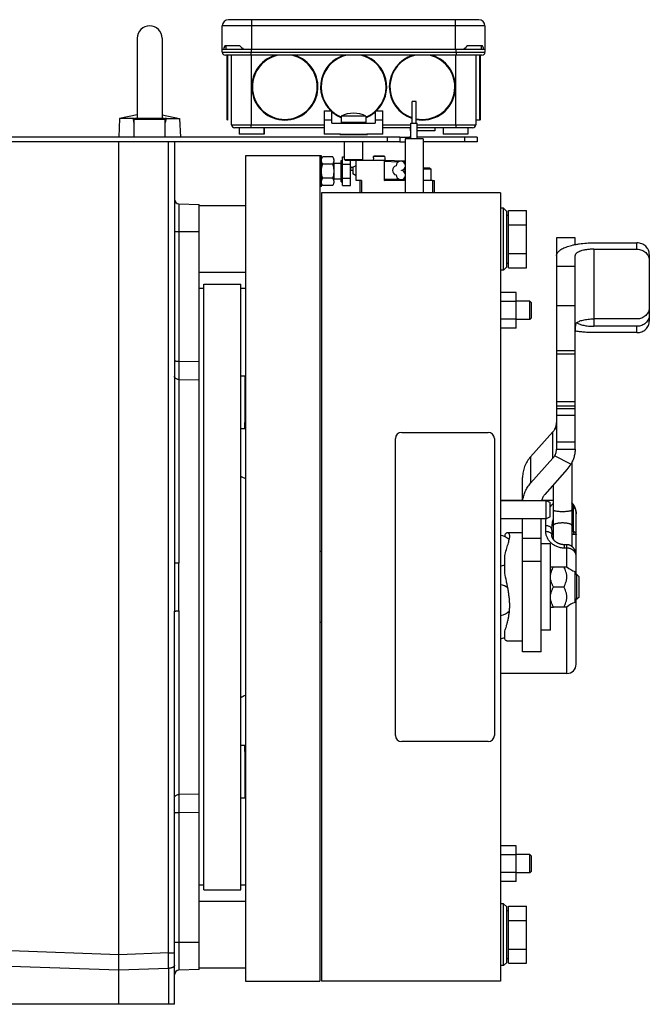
# Model space of a CAD drawing. Extents: x -920 to 1181, y 8 to 1306.
# Tile 8 of 19: x -195 to 9, y 576 to 895. Entities that reach past the tile are written whole.
import ezdxf

# ---------------------------------------------------------------- set-up
doc = ezdxf.new("R2010")
doc.units = 0
doc.header["$LTSCALE"] = 65.395
doc.layers.get('0').update_dxf_attribs({"linetype": 'CONTINUOUS'})

msp = doc.modelspace()

# ---------------------------------------------------------------- linework, layer by layer
at = {"color": 9, "linetype": 'CONTINUOUS'}
for p, q in [((-44.15, 892.77), (-129.15, 892.77)), ((-119.65, 894.77), (-119.65, 885.27)), ((-53.65, 885.27), (-53.65, 894.77)), ((-129.15, 884.27), (-44.15, 884.27)), ((-127.65, 883.27), (-127.65, 862.52)), ((-45.85, 862.32), (-45.85, 883.27)), ((-45.65, 862.52), (-45.65, 873.02)), ((-147.65, 862.47), (-157.65, 862.47)), ((-152.69, 862.77), (-157.35, 862.77)), ((-147.95, 862.77), (-152.65, 862.77)), ((-126.15, 860.77), (-96.15, 860.77)), ((-93.65, 862.27), (-96.15, 862.27)), ((-77.15, 862.27), (-79.65, 862.27)), ((-77.15, 860.77), (-68.13, 860.77)), ((-66.08, 860.77), (-47.15, 860.77)), ((-75.65, 855.27), (-75.65, 856.77)), ((-50.65, 855.27), (-50.65, 856.77)), ((-146.59, 592.87), (-146.59, 855.27)), ((-76.63, 850.52), (-80.18, 850.52)), ((-76.8, 848.97), (-72.17, 848.81)), ((-70.09, 848.73), (-70.09, 848.25)), ((-70.09, 846.79), (-70.09, 845.25)), ((-70.55, 843.29), (-70.09, 843.3)), ((-70.09, 843.79), (-70.09, 843.3)), ((-143.21, 835.22), (-143.21, 784.32)), ((-136.65, 826.12), (-143.21, 826.14)), ((5.03, 820.53), (5.03, 822.58)), ((-8.97, 820.53), (-8.97, 795.58)), ((-20.97, 815.06), (-14.97, 815.06)), ((-14.97, 802.24), (-20.97, 802.24)), ((5.03, 793.53), (5.03, 795.58)), ((-20.97, 787.76), (-14.97, 787.76)), ((-143.21, 784.32), (-136.65, 784.22)), ((-20.97, 786.63), (-14.97, 786.63)), ((-143.21, 778.41), (-143.21, 719.02)), ((-143.21, 778.41), (-136.65, 778.31)), ((-20.97, 771.27), (-14.97, 771.27)), ((-14.97, 769.73), (-20.97, 769.73)), ((-20.97, 768.98), (-14.97, 768.98)), ((-14.97, 766.71), (-20.97, 766.71)), ((-22.14, 752.94), (-22.14, 761.49)), ((-20.97, 758.23), (-14.97, 758.23)), ((-29.4, 753.37), (-29.4, 744.82)), ((-16.35, 750.95), (-21.6, 753.69)), ((-15.53, 729.12), (-15.53, 737.01)), ((-14.65, 734.92), (-14.65, 734.91)), ((-14.65, 734.92), (-14.65, 734.91)), ((-24.5, 729.27), (-24.5, 731.1)), ((-31.97, 727.03), (-25.97, 727.03)), ((-22.5, 727.98), (-22.5, 727.98)), ((-15.82, 728.27), (-15.82, 728.27)), ((-14.66, 728.33), (-14.66, 728.33)), ((-14.66, 728.33), (-14.66, 728.33)), ((-18.5, 724.93), (-18.5, 723.83)), ((-17.65, 723.83), (-18.5, 723.83)), ((-17.65, 717.77), (-17.65, 724.93)), ((-14.65, 722.2), (-14.74, 722.2)), ((-14.65, 721.33), (-14.65, 721.33)), ((-14.65, 721.33), (-14.65, 721.33)), ((-31.97, 719.63), (-25.97, 719.63)), ((-14.65, 686.27), (-14.65, 707.27)), ((-17.65, 683.27), (-17.65, 704.77)), ((-143.21, 703.52), (-143.21, 644.13)), ((-136.65, 644.23), (-143.21, 644.13)), ((-136.65, 638.31), (-143.21, 638.22)), ((-143.21, 638.22), (-143.21, 587.32)), ((-143.21, 596.4), (-136.65, 596.42)), ((-162.65, 592.31), (-197.69, 593.53)), ((-146.59, 592.87), (-162.65, 592.31)), ((-146.59, 592.87), (-144.65, 592.87)), ((-162.65, 587.32), (-197.7, 588.54)), ((-146.56, 587.88), (-162.65, 587.32)), ((-146.56, 587.88), (-146.56, 576.27))]:
    msp.add_line(p, q, dxfattribs=at)
at = {"color": 6, "linetype": 'CONTINUOUS'}
for p, q in [((-129.15, 884.27), (-129.15, 892.77)), ((-46.15, 894.77), (-127.15, 894.77)), ((-44.15, 892.77), (-44.15, 884.27)), ((-156.65, 888.77), (-156.65, 863)), ((-148.65, 888.77), (-148.65, 863)), ((-45.15, 883.27), (-128.15, 883.27)), ((-126.15, 860.77), (-126.15, 883.27)), ((-119.79, 885.27), (-119.79, 884.27)), ((-119.77, 883.27), (-119.77, 860.77)), ((-53.54, 860.77), (-53.54, 883.27)), ((-53.52, 884.27), (-53.52, 885.27)), ((-47.15, 883.27), (-47.15, 860.77)), ((-45.65, 873.02), (-45.65, 883.27)), ((-66.45, 868.27), (-67.75, 868.27)), ((-67.75, 861.27), (-67.75, 868.27)), ((-66.45, 861.27), (-66.45, 868.27)), ((-156.65, 863.94), (-162.36, 862.77)), ((-148.65, 863.94), (-142.95, 862.77)), ((-96.15, 865.27), (-93.65, 865.27)), ((-96.15, 865.27), (-96.15, 857.77)), ((-93.65, 861.27), (-93.65, 865.27)), ((-82.65, 863.52), (-90.65, 863.52)), ((-90.65, 863.52), (-90.65, 861.47)), ((-82.65, 863.52), (-82.65, 861.47)), ((-79.65, 865.27), (-77.15, 865.27)), ((-79.65, 865.27), (-79.65, 861.27)), ((-77.15, 857.77), (-77.15, 865.27)), ((-162.36, 862.77), (-162.65, 856.77)), ((-158.06, 862.77), (-162.36, 862.77)), ((-157.65, 856.77), (-157.65, 862.47)), ((-152.65, 862.77), (-152.69, 862.77)), ((-147.65, 856.77), (-147.65, 862.47)), ((-147.25, 862.77), (-142.95, 862.77)), ((-142.95, 862.77), (-142.65, 856.77)), ((-93.65, 861.27), (-79.65, 861.27)), ((-68.13, 856.27), (-68.13, 861.27)), ((-66.08, 856.27), (-66.08, 861.27)), ((-45.85, 862.32), (-47.15, 862.32)), ((-71.65, 856.77), (-238.65, 856.77)), ((-96.15, 859.77), (-125.15, 859.77)), ((-123.67, 859.77), (-123.67, 857.77)), ((-115.67, 859.77), (-115.67, 857.77)), ((-115.65, 859.77), (-115.65, 857.77)), ((-90.95, 857.77), (-91.15, 857.57)), ((-90.95, 857.77), (-82.36, 857.77)), ((-82.36, 857.77), (-82.15, 857.57)), ((-68.13, 859.77), (-77.15, 859.77)), ((-71.65, 856.77), (-71.65, 855.27)), ((-68.13, 856.77), (-68.65, 856.77)), ((-68.4, 859.77), (-68.4, 858.77)), ((-48.15, 859.77), (-66.08, 859.77)), ((-46.65, 856.77), (-66.08, 856.77)), ((-60.4, 859.77), (-60.4, 858.77)), ((-57.65, 859.77), (-57.65, 857.77)), ((-49.65, 859.77), (-49.65, 857.77)), ((-46.65, 856.77), (-46.65, 855.27)), ((-71.65, 855.27), (-199.65, 855.27)), ((-162.65, 576.27), (-162.65, 855.27)), ((-144.65, 855.27), (-144.65, 719.13)), ((-89.6, 849.57), (-89.6, 855.27)), ((-83.7, 849.57), (-83.7, 855.27)), ((-64.2, 856.27), (-70, 856.27)), ((-70, 856.27), (-70, 838.77)), ((-64.2, 856.27), (-64.2, 838.77)), ((-46.65, 855.27), (-64.2, 855.27)), ((-97.05, 850.77), (-121.65, 850.77)), ((-121.65, 850.77), (-121.65, 583.77)), ((-97.55, 850.77), (-97.55, 583.77)), ((-97.05, 840.77), (-97.05, 850.77)), ((-76.68, 850.57), (-80.13, 850.57)), ((-93.42, 850.39), (-96.69, 850.39)), ((-93.42, 848.08), (-96.69, 848.08)), ((-90.7, 849.22), (-90.2, 849.22)), ((-90.2, 850.39), (-89.6, 850.39)), ((-90.2, 848.08), (-87.7, 848.08)), ((-89.6, 849.57), (-83.7, 849.57)), ((-89.6, 849.57), (-89.3, 849.27)), ((-76.8, 849.27), (-89.3, 849.27)), ((-87.7, 841.15), (-87.7, 849.27)), ((-86.88, 847.02), (-85.8, 847.64)), ((-85.8, 842.77), (-85.8, 849.27)), ((-83.7, 849.57), (-84, 849.27)), ((-80.23, 850.07), (-80.3, 849.27)), ((-70.09, 849.03), (-76.8, 849.27)), ((-76.8, 848.97), (-76.8, 843.07)), ((-76.57, 850.07), (-76.5, 849.27)), ((-86.88, 845.02), (-85.8, 844.39)), ((-62, 846.77), (-64.2, 846.77)), ((-61.6, 846.37), (-64.2, 846.37)), ((-62, 846.77), (-61.6, 846.37)), ((-61.6, 842.77), (-61.6, 846.37)), ((-93.42, 843.46), (-96.69, 843.46)), ((-93.42, 841.15), (-96.69, 841.15)), ((-90.7, 842.32), (-90.2, 842.32)), ((-90.2, 843.46), (-87.7, 843.46)), ((-90.2, 841.15), (-87.7, 841.15)), ((-84.1, 842.77), (-85.8, 842.77)), ((-84.6, 842.77), (-84.6, 838.77)), ((-84.1, 842.77), (-84.1, 838.77)), ((-70, 842.77), (-76.8, 842.77)), ((-61.1, 842.77), (-64.2, 842.77)), ((-97.05, 840.77), (-97.55, 840.77)), ((-39.1, 838.77), (-97.1, 838.77)), ((-97.1, 838.77), (-97.1, 583.77)), ((-39.1, 838.77), (-39.1, 583.77)), ((-143.21, 835.22), (-136.65, 834.99)), ((-136.65, 587.55), (-136.65, 834.99)), ((-121.65, 834.57), (-136.65, 834.57)), ((-38.1, 833.77), (-39.1, 833.77)), ((-38.1, 833.77), (-37.1, 832.77)), ((-38.1, 813.77), (-38.1, 833.77)), ((-37.1, 814.77), (-37.1, 832.77)), ((-37.1, 831.57), (-36.5, 831.57)), ((-36.5, 833.01), (-30.7, 833.01)), ((-30.7, 814.53), (-30.7, 833.01)), ((-36.5, 828.39), (-30.7, 828.39)), ((-14.97, 824.21), (-20.97, 824.21)), ((-20.97, 824.21), (-20.97, 755.86)), ((-14.97, 822.03), (-14.97, 824.21)), ((-8.97, 822.58), (5.03, 822.58)), ((-36.5, 819.15), (-30.7, 819.15)), ((-8.97, 820.53), (5.03, 820.53)), ((9.03, 818.82), (9.03, 797.29)), ((-37.1, 815.97), (-36.5, 815.97)), ((-14.97, 755.86), (-14.97, 818.48)), ((-121.65, 812.97), (-136.65, 812.97)), ((-38.1, 813.77), (-39.1, 813.77)), ((-38.1, 813.77), (-37.1, 814.77)), ((-36.5, 814.53), (-30.7, 814.53)), ((-135.15, 809.27), (-123.15, 809.27)), ((-123.15, 613.27), (-123.15, 809.27)), ((-135.15, 807.77), (-136.65, 807.77)), ((-121.65, 807.77), (-123.15, 807.77)), ((-34.1, 806.54), (-39.1, 806.54)), ((-34.1, 794.99), (-34.1, 806.54)), ((-34.1, 803.65), (-39.1, 803.65)), ((-29.65, 803.77), (-34.1, 803.77)), ((-29.05, 803.17), (-29.65, 803.77)), ((-29.65, 797.77), (-29.65, 803.77)), ((-29.05, 798.37), (-29.05, 803.17)), ((-34.1, 797.88), (-39.1, 797.88)), ((-29.65, 797.77), (-34.1, 797.77)), ((-29.05, 798.37), (-29.65, 797.77)), ((5.03, 797.98), (-8.97, 797.98)), ((-34.1, 794.99), (-39.1, 794.99)), ((5.03, 795.58), (-8.97, 795.58)), ((5.03, 793.53), (-8.97, 793.53)), ((-121.85, 779.5), (-121.85, 762.53)), ((-22.14, 761.49), (-29.4, 753.37)), ((-20.97, 755.86), (-14.97, 755.86)), ((-22.14, 752.94), (-29.4, 744.82)), ((-17.54, 749.32), (-24.8, 741.19)), ((-16.05, 751.49), (-16.05, 724.4)), ((-31.97, 739.22), (-31.97, 746.72)), ((-22.05, 744.27), (-22.05, 726.71)), ((-31.97, 739.27), (-39.1, 739.27)), ((-22.05, 739.27), (-25.83, 739.27)), ((-24.3, 733.27), (-24.3, 739.22)), ((-23.1, 733.96), (-23.1, 738.54)), ((-24.3, 733.27), (-39.1, 733.27)), ((-31.97, 690.27), (-31.97, 733.27)), ((-25.97, 690.27), (-25.97, 733.27)), ((-23.1, 733.96), (-24.3, 733.27)), ((-14.65, 721.33), (-14.65, 734.91)), ((-31.97, 728.77), (-36.82, 728.77)), ((-14.65, 728.27), (-15.82, 728.27)), ((-15.82, 728.27), (-15.82, 728.27)), ((-14.65, 728.33), (-14.66, 728.33)), ((-14.65, 728.3), (-14.65, 728.29)), ((-22.97, 725.27), (-25.97, 725.27)), ((-22.97, 697.27), (-22.97, 725.27)), ((-17.65, 724.93), (-18.5, 724.93)), ((-97.1, 722.77), (-97.55, 722.77)), ((-14.65, 715.27), (-14.65, 721.33)), ((-21.97, 717.77), (-17.65, 717.77)), ((-14.97, 706.27), (-14.97, 716.27)), ((-14.4, 715.27), (-14.97, 715.27)), ((-13.65, 714.52), (-14.4, 715.27)), ((-14.4, 707.27), (-14.4, 715.27)), ((-13.65, 708.02), (-13.65, 714.52)), ((-21.97, 711.27), (-18.57, 711.27)), ((-14.4, 707.27), (-14.97, 707.27)), ((-13.65, 708.02), (-14.4, 707.27)), ((-17.65, 704.77), (-21.97, 704.77)), ((-144.65, 576.27), (-144.65, 703.4)), ((-97.1, 699.77), (-97.55, 699.77)), ((-22.97, 697.27), (-25.97, 697.27)), ((-31.97, 693.77), (-36.82, 693.77)), ((-25.97, 690.27), (-31.97, 690.27)), ((-17.65, 683.27), (-39.1, 683.27)), ((-121.85, 660), (-121.85, 643.03)), ((-34.1, 627.54), (-39.1, 627.54)), ((-34.1, 615.99), (-34.1, 627.54)), ((-34.1, 624.65), (-39.1, 624.65)), ((-29.65, 624.77), (-34.1, 624.77)), ((-29.05, 624.17), (-29.65, 624.77)), ((-29.65, 618.77), (-29.65, 624.77)), ((-29.05, 619.37), (-29.05, 624.17)), ((-34.1, 618.88), (-39.1, 618.88)), ((-29.65, 618.77), (-34.1, 618.77)), ((-29.05, 619.37), (-29.65, 618.77)), ((-135.15, 614.77), (-136.65, 614.77)), ((-121.65, 614.77), (-123.15, 614.77)), ((-34.1, 615.99), (-39.1, 615.99)), ((-135.15, 613.27), (-123.15, 613.27)), ((-121.65, 609.57), (-136.65, 609.57)), ((-38.1, 608.77), (-39.1, 608.77)), ((-38.1, 608.77), (-37.1, 607.77)), ((-38.1, 588.77), (-38.1, 608.77)), ((-37.1, 589.77), (-37.1, 607.77)), ((-36.5, 608.01), (-30.7, 608.01)), ((-30.7, 589.53), (-30.7, 608.01)), ((-36.5, 603.39), (-30.7, 603.39)), ((-36.5, 594.15), (-30.7, 594.15)), ((-38.1, 588.77), (-37.1, 589.77)), ((-36.5, 589.53), (-30.7, 589.53)), ((-136.65, 587.55), (-143.21, 587.32)), ((-121.65, 587.97), (-136.65, 587.97)), ((-38.1, 588.77), (-39.1, 588.77)), ((-121.65, 583.77), (-97.55, 583.77)), ((-39.1, 583.77), (-97.1, 583.77)), ((-144.65, 576.27), (-198.65, 576.27))]:
    msp.add_line(p, q, dxfattribs=at)
at = {"color": 2, "linetype": 'CONTINUOUS'}
for p, q in [((-123.42, 886.27), (-128.37, 886.27)), ((-127.9, 885.27), (-127.9, 886.27)), ((-44.93, 886.27), (-49.88, 886.27)), ((-45.4, 886.27), (-45.4, 885.27)), ((-129.15, 885.27), (-44.15, 885.27)), ((-127.45, 883.27), (-127.45, 862.32)), ((-82.65, 861.47), (-90.65, 861.47)), ((-68.13, 861.27), (-66.08, 861.27)), ((-115.65, 857.77), (-123.67, 857.77)), ((-90.95, 857.77), (-96.15, 857.77)), ((-86.65, 857.57), (-91.15, 857.57)), ((-82.15, 857.57), (-86.65, 857.57)), ((-77.15, 857.77), (-82.36, 857.77)), ((-71.65, 856.77), (-68.65, 856.77)), ((-68.65, 856.27), (-68.65, 856.77)), ((-68.13, 858.77), (-68.4, 858.77)), ((-60.4, 858.77), (-66.08, 858.77)), ((-49.65, 857.77), (-57.65, 857.77)), ((-71.65, 855.27), (-70, 855.27)), ((-80.22, 850.07), (-80.18, 850.52)), ((-76.63, 850.52), (-76.59, 850.07)), ((-90.7, 848.27), (-93.05, 848.27)), ((-93.05, 848.27), (-93.05, 843.27)), ((-90.7, 842.32), (-90.7, 849.22)), ((-90.2, 841.15), (-90.2, 850.39)), ((-80.23, 850.07), (-80.22, 850.07)), ((-76.5, 849.27), (-76.8, 849.27)), ((-76.8, 849.27), (-76.8, 848.97)), ((-76.8, 848.97), (-76.8, 848.97)), ((-76.59, 850.07), (-76.57, 850.07)), ((-70.09, 848.73), (-70.55, 848.75)), ((-70, 848.73), (-70.09, 848.73)), ((-86.88, 846.02), (-87.7, 846.02)), ((-86.88, 847.02), (-86.88, 845.02)), ((-86.76, 844.95), (-86.76, 847.09)), ((-93.05, 843.27), (-90.7, 843.27)), ((-72.17, 843.23), (-76.8, 843.07)), ((-76.8, 843.07), (-76.8, 842.77)), ((-76.8, 842.77), (-70.09, 843)), ((-70.09, 843.3), (-70, 843.3)), ((-61.1, 842.77), (-60.6, 842.77)), ((-61.1, 842.77), (-61.1, 838.77)), ((-60.6, 842.77), (-60.6, 838.77)), ((-36.5, 814.53), (-36.5, 833.01)), ((-135.15, 613.27), (-135.15, 809.27)), ((-121.65, 779.5), (-123.15, 779.5)), ((-121.85, 762.53), (-121.65, 770.67)), ((-123.15, 762.53), (-121.85, 762.53)), ((-71.1, 761.27), (-43.1, 761.27)), ((-73.1, 663.27), (-73.1, 759.27)), ((-41.1, 759.27), (-41.1, 663.27)), ((-39.1, 739.22), (-24.3, 739.22)), ((-24.3, 739.22), (-23.1, 738.54)), ((-22.5, 729.68), (-22.5, 727.98)), ((-37.77, 728.18), (-37.77, 727.58)), ((-37.77, 715.75), (-37.77, 721.35)), ((-22.97, 717.77), (-21.97, 717.77)), ((-22.97, 704.77), (-21.97, 704.77)), ((-37.77, 694.35), (-37.77, 696.96)), ((-121.85, 660), (-123.15, 660)), ((-121.65, 651.87), (-121.85, 660)), ((-43.1, 661.27), (-71.1, 661.27)), ((-123.15, 643.03), (-121.65, 643.03)), ((-37.1, 606.57), (-36.5, 606.57)), ((-36.5, 589.53), (-36.5, 608.01)), ((-36.5, 590.97), (-37.1, 590.97))]:
    msp.add_line(p, q, dxfattribs=at)
at = {"color": 6, "linetype": 'CONTINUOUS'}
for points in [[(-14.65, 734.92), (-14.66, 735.01), (-14.66, 735.12), (-14.66, 735.23), (-14.67, 735.33), (-14.67, 735.44), (-14.68, 735.55), (-14.69, 735.65), (-14.7, 735.75), (-14.71, 735.85), (-14.73, 735.95), (-14.74, 736.05), (-14.76, 736.15), (-14.78, 736.25), (-14.8, 736.35), (-14.82, 736.44), (-14.85, 736.54), (-14.88, 736.63), (-14.9, 736.72), (-14.93, 736.81), (-14.96, 736.9), (-15, 736.98), (-15.03, 737.07), (-15.07, 737.15), (-15.1, 737.23), (-15.14, 737.31), (-15.18, 737.39), (-15.22, 737.47), (-15.26, 737.54), (-15.31, 737.6), (-15.35, 737.67), (-15.39, 737.73), (-15.43, 737.8), (-15.48, 737.86), (-15.53, 737.92), (-15.58, 737.99), (-15.64, 738.05), (-15.7, 738.11), (-15.76, 738.17), (-15.82, 738.23), (-15.88, 738.29), (-15.94, 738.35), (-16, 738.4), (-16.05, 738.44)], [(-18.5, 724.93), (-18.58, 724.93), (-18.67, 724.94), (-18.77, 724.94), (-18.86, 724.95), (-18.95, 724.96), (-19.04, 724.97), (-19.13, 724.98), (-19.23, 724.99), (-19.32, 725.01), (-19.41, 725.02), (-19.5, 725.04), (-19.59, 725.06), (-19.68, 725.09), (-19.77, 725.11), (-19.86, 725.14), (-19.94, 725.17), (-20.03, 725.2), (-20.12, 725.23), (-20.2, 725.26), (-20.29, 725.3), (-20.37, 725.34), (-20.46, 725.38), (-20.54, 725.42), (-20.62, 725.46), (-20.7, 725.5), (-20.78, 725.55), (-20.86, 725.59), (-20.94, 725.64), (-21.01, 725.69), (-21.09, 725.74), (-21.16, 725.8), (-21.23, 725.85), (-21.3, 725.9), (-21.37, 725.96), (-21.43, 726.01), (-21.5, 726.07), (-21.56, 726.13), (-21.62, 726.19), (-21.68, 726.25), (-21.74, 726.31), (-21.79, 726.37), (-21.84, 726.43), (-21.89, 726.49), (-21.94, 726.55), (-21.99, 726.61), (-22.03, 726.68), (-22.08, 726.74), (-22.12, 726.8), (-22.15, 726.86), (-22.19, 726.92), (-22.22, 726.98), (-22.26, 727.05), (-22.29, 727.11), (-22.31, 727.17), (-22.34, 727.23), (-22.36, 727.29), (-22.39, 727.35), (-22.41, 727.4), (-22.42, 727.46), (-22.44, 727.52), (-22.46, 727.58), (-22.47, 727.64), (-22.48, 727.69), (-22.49, 727.75), (-22.5, 727.81), (-22.5, 727.87), (-22.5, 727.92), (-22.5, 727.98)], [(-14.65, 721.33), (-14.66, 721.43), (-14.66, 721.54), (-14.67, 721.65), (-14.67, 721.76), (-14.69, 721.86), (-14.7, 721.97), (-14.71, 722.07), (-14.73, 722.18), (-14.75, 722.28), (-14.78, 722.38), (-14.8, 722.47), (-14.83, 722.57), (-14.86, 722.66), (-14.89, 722.76), (-14.92, 722.85), (-14.95, 722.94), (-14.99, 723.02), (-15.03, 723.11), (-15.07, 723.19), (-15.11, 723.27), (-15.15, 723.35), (-15.19, 723.43), (-15.24, 723.5), (-15.28, 723.58), (-15.33, 723.65), (-15.38, 723.72), (-15.43, 723.78), (-15.48, 723.85), (-15.53, 723.91), (-15.59, 723.97), (-15.64, 724.03), (-15.7, 724.09), (-15.75, 724.15), (-15.81, 724.2), (-15.87, 724.25), (-15.93, 724.3), (-15.99, 724.35), (-16.05, 724.4), (-16.11, 724.44), (-16.17, 724.48), (-16.24, 724.52), (-16.3, 724.56), (-16.36, 724.6), (-16.43, 724.63), (-16.5, 724.67), (-16.56, 724.7), (-16.63, 724.73), (-16.7, 724.75), (-16.76, 724.78), (-16.83, 724.8), (-16.9, 724.82), (-16.97, 724.84), (-17.04, 724.86), (-17.11, 724.88), (-17.18, 724.89), (-17.25, 724.9), (-17.32, 724.91), (-17.39, 724.92), (-17.46, 724.93), (-17.54, 724.93), (-17.61, 724.93), (-17.65, 724.93)]]:
    msp.add_lwpolyline(points, dxfattribs=at)
for centre, radius, start, end in [((-152.65, 888.77), 4, 0, 180), ((-127.15, 892.77), 2, 90, 180), ((-46.15, 892.77), 2, 0, 90), ((-128.15, 884.27), 1, 180, 270), ((-45.15, 884.27), 1, 270, 360), ((-86.65, 856.02), 8.5, 61.9275, 118.0725), ((-157.35, 862.47), 0.3, 90, 180), ((-147.95, 862.47), 0.3, 0, 90), ((-127.45, 862.52), 0.2, 180, 270), ((-125.15, 860.77), 1, 180, 270), ((-48.15, 860.77), 1, 270, 360), ((-45.85, 862.52), 0.2, 270, 360), ((-72.6, 846.02), 1.5, 101.5251, 258.4749), ((-71.4, 847.52), 1.5, 21.0222, 181.1553), ((-86.7, 846.27), 1, 174.3095, 179.8024), ((-87.27, 846.5), 0.539, 44.3625, 46.634), ((-71.4, 844.52), 1.5, 178.8447, 338.9776), ((-71.4, 847.52), 1.5, 281.5251, 338.9786), ((-71.4, 844.52), 1.5, 21.0213, 78.4749), ((1320.12, 781.36), 1463.33, 179.8843, 180.11571), ((-25.65, 756.08), 4.71, 318.2205, 329.4243), ((-25.23, 756.19), 10.31, 318.1885, 329.4562), ((-120.65, 750.27), 4, 231.3144, 255.5215), ((-39.81, 723.01), 5, 45.4803, 81.9385), ((-39.81, 723.01), 5, 278.0615, 294.03), ((-12.97, 722.98), 7, 228.0851, 253.4203), ((-12.97, 699.56), 7, 106.5797, 131.9149), ((-39.81, 699.52), 5, 44.9721, 48.3432), ((-39.81, 699.52), 5, 278.0615, 294.03), ((-17.65, 686.27), 3, 270, 360), ((-120.65, 672.27), 4, 104.4785, 128.6856), ((1320.15, 641.17), 1463.36, 179.8843, 180.1157), ((-143.15, 585.82), 1.5, 92, 180)]:
    msp.add_arc(centre, radius, start, end, dxfattribs=at)
at = {"color": 2, "linetype": 'CONTINUOUS'}
for centre, radius, start, end in [((-102.12, 907.31), 29.95, 224.636, 227.3913), ((-71.07, 907.18), 29.77, 312.6006, 315.3721), ((-108.9, 873.02), 10.7, 106.6758, 73.3242), ((-86.65, 873.02), 10.7, 106.6758, 226.4106), ((-86.65, 873.02), 10.7, 313.5894, 73.3242), ((-64.4, 873.02), 10.7, 106.6758, 251.7539), ((-64.4, 873.02), 10.7, 258.9542, 73.3242), ((-86.65, 873.02), 10.7, 229.1406, 248.0474), ((-86.65, 873.02), 10.7, 291.9526, 310.8594), ((-70.1, 848.73), 0.3, 70.525, 88), ((-72.61, 846.02), 1.5, 358.8448, 1.1552), ((-143.15, 836.72), 1.5, 180, 268), ((-71.1, 759.27), 2, 90, 180), ((-43.1, 759.27), 2, 0, 90), ((-39.81, 706.99), 5, 52.5646, 81.9385), ((-39.81, 715.54), 5, 301.2284, 305.9998), ((-113.65, 725.72), 78.17, 349.1773, 349.3491), ((-39.81, 706.99), 5, 278.0615, 315.7931), ((-71.1, 663.27), 2, 180, 270), ((-43.1, 663.27), 2, 270, 360)]:
    msp.add_arc(centre, radius, start, end, dxfattribs=at)
at = {"color": 9, "linetype": 'CONTINUOUS'}
for centre, radius, start, end in [((-108.9, 873.02), 10.5, 102.5279, 77.4721), ((-86.65, 873.02), 10.5, 102.5279, 227.5694), ((-86.65, 873.02), 10.5, 312.4306, 77.4721), ((-64.4, 873.02), 10.5, 102.5279, 251.3938), ((-64.4, 873.02), 10.5, 258.7414, 77.4721), ((-86.65, 873.02), 10.5, 228.1897, 247.6064), ((-86.65, 873.02), 10.5, 292.3936, 311.8103), ((-17.08, 731.16), 6.1, 78.2937, 80.3061), ((-17.07, 720.66), 8.61, 79.7125, 83.2486), ((-15.82, 719.75), 8.51, 90.0143, 91.5701), ((-1365.38, 584.15), 1218.83, 0.17521, 0.40978)]:
    msp.add_arc(centre, radius, start, end, dxfattribs=at)
at = {"color": 2, "linetype": 'CONTINUOUS'}
for points, knots in [([(-128.37, 886.27), (-128.41, 886.18), (-128.55, 885.86), (-128.67, 885.52), (-128.75, 885.27)], [0, 0, 0, 0, 0.255884, 1, 1, 1, 1]), ([(-44.56, 885.27), (-44.58, 885.35), (-44.7, 885.69), (-44.83, 886.02), (-44.93, 886.27)], [0, 0, 0, 0, 0.244125, 1, 1, 1, 1]), ([(-80.18, 850.52), (-80.18, 850.53), (-80.16, 850.56), (-80.14, 850.57), (-80.13, 850.57)], [0, 0, 0, 0, 0.499781, 1, 1, 1, 1]), ([(-76.68, 850.57), (-76.67, 850.57), (-76.65, 850.56), (-76.63, 850.53), (-76.63, 850.52)], [0, 0, 0, 0, 0.50022, 1, 1, 1, 1]), ([(-97.05, 849.23), (-97.05, 849.28), (-97.05, 849.38), (-97.02, 849.58), (-96.94, 849.92), (-96.8, 850.21), (-96.69, 850.39)], [0, 0, 0, 0, 0.120064, 0.240735, 0.485949, 1, 1, 1, 1]), ([(-96.69, 848.08), (-96.75, 848.17), (-96.85, 848.36), (-96.96, 848.64), (-97.02, 848.89), (-97.05, 849.09), (-97.05, 849.18), (-97.05, 849.23)], [0, 0, 0, 0, 0.261601, 0.514392, 0.759439, 0.880019, 1, 1, 1, 1]), ([(-97.05, 845.77), (-97.05, 846.16), (-97, 846.75), (-96.85, 847.51), (-96.75, 847.89), (-96.69, 848.08)], [0, 0, 0, 0, 0.499781, 0.749885, 1, 1, 1, 1]), ([(-93.42, 850.39), (-93.36, 850.29), (-93.26, 850.11), (-93.15, 849.82), (-93.09, 849.58), (-93.06, 849.38), (-93.06, 849.28), (-93.06, 849.23)], [0, 0, 0, 0, 0.261601, 0.514392, 0.759439, 0.880019, 1, 1, 1, 1]), ([(-93.06, 849.23), (-93.06, 849.18), (-93.06, 849.09), (-93.09, 848.89), (-93.17, 848.54), (-93.31, 848.26), (-93.42, 848.08)], [0, 0, 0, 0, 0.120064, 0.240735, 0.485949, 1, 1, 1, 1]), ([(-93.42, 848.08), (-93.36, 847.89), (-93.26, 847.51), (-93.11, 846.75), (-93.06, 846.16), (-93.06, 845.77)], [0, 0, 0, 0, 0.250116, 0.50022, 1, 1, 1, 1]), ([(-70.09, 849.03), (-70.09, 849.03), (-70.09, 849.03), (-70.09, 849.03), (-70.09, 849.02), (-70.09, 849.01), (-70.09, 849), (-70.09, 848.98), (-70.09, 848.94), (-70.09, 848.9), (-70.09, 848.85), (-70.09, 848.79), (-70.09, 848.75), (-70.09, 848.73)], [0, 0, 0, 0, 0.005892, 0.020646, 0.044659, 0.077791, 0.119755, 0.170164, 0.29433, 0.445565, 0.618087, 0.805289, 1, 1, 1, 1]), ([(-96.69, 843.46), (-96.75, 843.65), (-96.85, 844.02), (-97, 844.79), (-97.05, 845.38), (-97.05, 845.77)], [0, 0, 0, 0, 0.250116, 0.50022, 1, 1, 1, 1]), ([(-93.06, 845.77), (-93.06, 845.38), (-93.11, 844.79), (-93.26, 844.02), (-93.36, 843.65), (-93.42, 843.46)], [0, 0, 0, 0, 0.499781, 0.749885, 1, 1, 1, 1]), ([(-97.05, 842.3), (-97.05, 842.35), (-97.05, 842.45), (-97.02, 842.65), (-96.94, 843), (-96.8, 843.28), (-96.69, 843.46)], [0, 0, 0, 0, 0.120064, 0.240735, 0.485949, 1, 1, 1, 1]), ([(-96.69, 841.15), (-96.75, 841.24), (-96.85, 841.43), (-96.96, 841.72), (-97.02, 841.96), (-97.05, 842.16), (-97.05, 842.26), (-97.05, 842.3)], [0, 0, 0, 0, 0.261601, 0.514392, 0.759439, 0.880019, 1, 1, 1, 1]), ([(-93.42, 843.46), (-93.36, 843.37), (-93.26, 843.18), (-93.15, 842.89), (-93.09, 842.65), (-93.06, 842.45), (-93.06, 842.35), (-93.06, 842.3)], [0, 0, 0, 0, 0.261601, 0.514392, 0.759439, 0.880019, 1, 1, 1, 1]), ([(-93.06, 842.3), (-93.06, 842.26), (-93.06, 842.16), (-93.09, 841.96), (-93.17, 841.61), (-93.31, 841.33), (-93.42, 841.15)], [0, 0, 0, 0, 0.120064, 0.240735, 0.485949, 1, 1, 1, 1]), ([(-70.09, 843), (-70.09, 843), (-70.09, 843.01), (-70.09, 843.01), (-70.09, 843.02), (-70.09, 843.03), (-70.09, 843.04), (-70.09, 843.06), (-70.09, 843.09), (-70.09, 843.14), (-70.09, 843.19), (-70.09, 843.24), (-70.09, 843.28), (-70.09, 843.3)], [0, 0, 0, 0, 0.005892, 0.020646, 0.044659, 0.077791, 0.119755, 0.170164, 0.29433, 0.445565, 0.618087, 0.805289, 1, 1, 1, 1]), ([(-36.82, 728.77), (-36.9, 728.77), (-37.06, 728.74), (-37.3, 728.62), (-37.54, 728.43), (-37.69, 728.27), (-37.77, 728.18)], [0, 0, 0, 0, 0.196768, 0.423209, 0.688998, 1, 1, 1, 1]), ([(-37.77, 721.35), (-37.59, 722.02), (-37.31, 723.01), (-36.94, 724.27), (-36.69, 725.12), (-36.47, 725.88), (-36.3, 726.57), (-36.18, 727.17), (-36.14, 727.54), (-36.14, 727.71)], [0, 0, 0, 0, 0.320659, 0.465987, 0.599977, 0.721517, 0.829385, 0.922413, 1, 1, 1, 1]), ([(-36.14, 727.71), (-36.14, 727.8), (-36.15, 727.95), (-36.19, 728.17), (-36.25, 728.35), (-36.33, 728.5), (-36.43, 728.62), (-36.55, 728.71), (-36.68, 728.76), (-36.78, 728.77), (-36.82, 728.77)], [0, 0, 0, 0, 0.176604, 0.332295, 0.469512, 0.591244, 0.700968, 0.80267, 0.900798, 1, 1, 1, 1]), ([(-22.97, 714.75), (-22.96, 715.01), (-22.89, 715.54), (-22.67, 716.31), (-22.41, 716.93), (-22.17, 717.41), (-22.04, 717.65), (-21.97, 717.77)], [0, 0, 0, 0, 0.246833, 0.495462, 0.746504, 0.87297, 1, 1, 1, 1]), ([(-36.14, 705.28), (-36.14, 705.71), (-36.17, 706.58), (-36.29, 707.88), (-36.46, 709.2), (-36.68, 710.52), (-36.93, 711.84), (-37.29, 713.59), (-37.57, 714.89), (-37.77, 715.75)], [0, 0, 0, 0, 0.120917, 0.244483, 0.369943, 0.49654, 0.623542, 0.750242, 1, 1, 1, 1]), ([(-21.97, 711.27), (-22.04, 711.39), (-22.17, 711.62), (-22.35, 711.99), (-22.52, 712.35), (-22.71, 712.85), (-22.85, 713.37), (-22.94, 713.89), (-22.96, 714.15), (-22.97, 714.29)], [0, 0, 0, 0, 0.126992, 0.253426, 0.379259, 0.504486, 0.753049, 0.876676, 1, 1, 1, 1]), ([(-22.97, 708.25), (-22.96, 708.51), (-22.89, 709.04), (-22.67, 709.81), (-22.41, 710.43), (-22.17, 710.91), (-22.04, 711.15), (-21.97, 711.27)], [0, 0, 0, 0, 0.246833, 0.495462, 0.746504, 0.87297, 1, 1, 1, 1]), ([(-21.97, 704.77), (-22.04, 704.89), (-22.17, 705.12), (-22.35, 705.49), (-22.52, 705.85), (-22.71, 706.35), (-22.85, 706.87), (-22.94, 707.39), (-22.96, 707.65), (-22.97, 707.79)], [0, 0, 0, 0, 0.126992, 0.253426, 0.379259, 0.504486, 0.753049, 0.876676, 1, 1, 1, 1]), ([(-37.77, 696.96), (-37.67, 697.22), (-37.47, 697.78), (-37.19, 698.65), (-36.92, 699.6), (-36.68, 700.62), (-36.46, 701.7), (-36.28, 702.85), (-36.17, 704.05), (-36.14, 704.87), (-36.14, 705.28)], [0, 0, 0, 0, 0.099582, 0.207483, 0.323231, 0.446293, 0.576104, 0.712071, 0.853586, 1, 1, 1, 1]), ([(-36.82, 693.77), (-36.9, 693.77), (-37.06, 693.8), (-37.3, 693.92), (-37.54, 694.1), (-37.69, 694.26), (-37.77, 694.35)], [0, 0, 0, 0, 0.196768, 0.423209, 0.688998, 1, 1, 1, 1])]:
    msp.add_open_spline(points, degree=3, knots=knots, dxfattribs=at)
at = {"color": 6, "linetype": 'CONTINUOUS'}
for points, knots in [([(-119.78, 883.27), (-119.78, 883.27), (-119.78, 883.27), (-119.79, 883.27), (-119.79, 883.28), (-119.79, 883.29), (-119.79, 883.3), (-119.79, 883.31), (-119.79, 883.33), (-119.79, 883.35), (-119.79, 883.39), (-119.79, 883.44), (-119.79, 883.5), (-119.79, 883.56), (-119.79, 883.64), (-119.79, 883.74), (-119.79, 883.89), (-119.79, 884.08), (-119.79, 884.2), (-119.79, 884.27)], [0, 0, 0, 0, 0.00126, 0.004889, 0.010908, 0.019305, 0.030064, 0.043158, 0.058555, 0.076221, 0.118178, 0.168626, 0.22708, 0.292976, 0.365681, 0.444495, 0.617362, 0.804933, 1, 1, 1, 1]), ([(-53.52, 884.27), (-53.52, 884.2), (-53.52, 884.08), (-53.52, 883.89), (-53.52, 883.74), (-53.52, 883.64), (-53.52, 883.56), (-53.52, 883.5), (-53.52, 883.44), (-53.52, 883.39), (-53.52, 883.35), (-53.52, 883.33), (-53.52, 883.31), (-53.52, 883.3), (-53.52, 883.29), (-53.52, 883.28), (-53.52, 883.27), (-53.53, 883.27), (-53.53, 883.27), (-53.53, 883.27)], [0, 0, 0, 0, 0.195067, 0.382638, 0.555505, 0.634319, 0.707024, 0.772921, 0.831374, 0.881822, 0.92378, 0.941445, 0.956843, 0.969936, 0.980695, 0.989093, 0.995111, 0.99874, 1, 1, 1, 1]), ([(-157.46, 862.75), (-157.51, 862.75), (-157.71, 862.76), (-157.91, 862.77), (-158.06, 862.77)], [0, 0, 0, 0, 0.23797, 1, 1, 1, 1]), ([(-156.65, 863), (-156.65, 862.98), (-156.65, 862.94), (-156.62, 862.86), (-156.58, 862.8), (-156.54, 862.77)], [0, 0, 0, 0, 0.226628, 0.461795, 1, 1, 1, 1]), ([(-148.76, 862.77), (-148.73, 862.8), (-148.69, 862.86), (-148.66, 862.94), (-148.65, 862.98), (-148.65, 863)], [0, 0, 0, 0, 0.538205, 0.773372, 1, 1, 1, 1]), ([(-147.25, 862.77), (-147.3, 862.77), (-147.5, 862.77), (-147.7, 862.76), (-147.85, 862.75)], [0, 0, 0, 0, 0.261965, 1, 1, 1, 1]), ([(-119.76, 859.77), (-119.76, 859.77), (-119.76, 859.77), (-119.76, 859.77), (-119.76, 859.78), (-119.76, 859.79), (-119.76, 859.8), (-119.76, 859.81), (-119.76, 859.83), (-119.76, 859.85), (-119.76, 859.89), (-119.76, 859.94), (-119.76, 860), (-119.77, 860.06), (-119.77, 860.14), (-119.77, 860.24), (-119.77, 860.39), (-119.77, 860.58), (-119.77, 860.7), (-119.77, 860.77)], [0, 0, 0, 0, 0.001288, 0.004927, 0.01095, 0.019352, 0.030112, 0.043207, 0.058606, 0.076272, 0.118228, 0.168675, 0.227125, 0.293019, 0.36572, 0.444529, 0.617385, 0.804944, 1, 1, 1, 1]), ([(-53.54, 860.77), (-53.54, 860.7), (-53.54, 860.58), (-53.54, 860.39), (-53.54, 860.24), (-53.54, 860.14), (-53.54, 860.06), (-53.55, 860), (-53.55, 859.94), (-53.55, 859.89), (-53.55, 859.85), (-53.55, 859.83), (-53.55, 859.81), (-53.55, 859.8), (-53.55, 859.79), (-53.55, 859.78), (-53.55, 859.77), (-53.55, 859.77), (-53.55, 859.77), (-53.55, 859.77)], [0, 0, 0, 0, 0.195056, 0.382616, 0.555472, 0.634281, 0.706982, 0.772875, 0.831326, 0.881772, 0.923729, 0.941394, 0.956793, 0.969888, 0.980649, 0.98905, 0.995074, 0.998712, 1, 1, 1, 1]), ([(-86.88, 846.88), (-86.93, 846.93), (-87.04, 847), (-87.2, 847.03), (-87.33, 847), (-87.44, 846.93), (-87.54, 846.83), (-87.6, 846.72), (-87.65, 846.62), (-87.68, 846.52), (-87.7, 846.41), (-87.7, 846.32), (-87.7, 846.28)], [0, 0, 0, 0, 0.159988, 0.266448, 0.359951, 0.45343, 0.554232, 0.669031, 0.734458, 0.808133, 0.893708, 1, 1, 1, 1]), ([(-20.97, 818.48), (-20.97, 818.55), (-20.96, 818.68), (-20.9, 818.96), (-20.75, 819.3), (-20.45, 819.7), (-20.05, 820.07), (-19.54, 820.44), (-18.93, 820.78), (-18.23, 821.1), (-17.44, 821.4), (-16.56, 821.66), (-15.62, 821.9), (-14.61, 822.11), (-13.17, 822.34), (-11.29, 822.53), (-9.75, 822.58), (-8.97, 822.58)], [0, 0, 0, 0, 0.01505, 0.03037, 0.062741, 0.098839, 0.139749, 0.186065, 0.238024, 0.295608, 0.358616, 0.426711, 0.49945, 0.576308, 0.656693, 0.825394, 1, 1, 1, 1]), ([(9.03, 818.82), (9.03, 819.07), (8.98, 819.56), (8.75, 820.27), (8.37, 820.93), (7.87, 821.5), (7.26, 821.97), (6.57, 822.32), (5.81, 822.53), (5.29, 822.58), (5.03, 822.58)], [0, 0, 0, 0, 0.121161, 0.24292, 0.365773, 0.490044, 0.615829, 0.742999, 0.871217, 1, 1, 1, 1]), ([(-8.97, 820.53), (-9.36, 820.53), (-10.13, 820.5), (-11.24, 820.39), (-12.27, 820.21), (-13.05, 819.99), (-13.6, 819.79), (-13.95, 819.63), (-14.25, 819.46), (-14.51, 819.28), (-14.71, 819.09), (-14.86, 818.89), (-14.95, 818.69), (-14.97, 818.55), (-14.97, 818.48)], [0, 0, 0, 0, 0.174633, 0.343361, 0.500594, 0.641403, 0.704421, 0.762014, 0.813981, 0.860304, 0.901221, 0.937325, 0.969701, 1, 1, 1, 1]), ([(5.03, 820.53), (5.29, 820.53), (5.81, 820.48), (6.57, 820.27), (7.26, 819.92), (7.87, 819.45), (8.37, 818.88), (8.75, 818.22), (8.98, 817.51), (9.03, 817.02), (9.03, 816.77)], [0, 0, 0, 0, 0.128783, 0.257001, 0.384171, 0.509956, 0.634227, 0.75708, 0.878839, 1, 1, 1, 1]), ([(9.03, 801.74), (9.03, 801.49), (8.98, 801), (8.75, 800.29), (8.37, 799.63), (7.87, 799.06), (7.26, 798.59), (6.57, 798.24), (5.81, 798.03), (5.29, 797.98), (5.03, 797.98)], [0, 0, 0, 0, 0.121161, 0.24292, 0.365773, 0.490044, 0.615829, 0.742999, 0.871217, 1, 1, 1, 1]), ([(-14.59, 796.64), (-14.62, 796.62), (-14.67, 796.56), (-14.73, 796.45), (-14.78, 796.31), (-14.84, 796.11), (-14.89, 795.81), (-14.93, 795.44), (-14.95, 795.04), (-14.97, 794.5), (-14.97, 794.09), (-14.97, 793.81)], [0, 0, 0, 0, 0.036437, 0.07915, 0.128201, 0.182724, 0.304059, 0.4362, 0.574194, 0.715104, 1, 1, 1, 1]), ([(-14.59, 796.64), (-14.48, 796.75), (-14.19, 796.95), (-13.69, 797.2), (-13.08, 797.43), (-12.38, 797.62), (-11.59, 797.78), (-10.75, 797.89), (-9.87, 797.96), (-9.27, 797.98), (-8.97, 797.98)], [0, 0, 0, 0, 0.080709, 0.176825, 0.28793, 0.412621, 0.548838, 0.694064, 0.845463, 1, 1, 1, 1]), ([(-14.42, 796.78), (-14.29, 796.68), (-13.99, 796.5), (-13.48, 796.27), (-12.88, 796.07), (-12.19, 795.9), (-11.45, 795.76), (-10.37, 795.62), (-9.53, 795.58), (-8.97, 795.58)], [0, 0, 0, 0, 0.085612, 0.185318, 0.29837, 0.423345, 0.558349, 0.701147, 1, 1, 1, 1]), ([(9.03, 799.34), (9.03, 799.1), (8.98, 798.6), (8.75, 797.89), (8.37, 797.24), (7.87, 796.66), (7.26, 796.19), (6.57, 795.85), (5.81, 795.63), (5.29, 795.58), (5.03, 795.58)], [0, 0, 0, 0, 0.121161, 0.24292, 0.365773, 0.490044, 0.615829, 0.742999, 0.871217, 1, 1, 1, 1]), ([(5.03, 793.53), (5.29, 793.53), (5.81, 793.58), (6.57, 793.79), (7.26, 794.14), (7.87, 794.61), (8.37, 795.18), (8.75, 795.84), (8.98, 796.55), (9.03, 797.04), (9.03, 797.29)], [0, 0, 0, 0, 0.128783, 0.257001, 0.384171, 0.509956, 0.634227, 0.75708, 0.878839, 1, 1, 1, 1]), ([(-8.97, 793.53), (-9.49, 793.53), (-10.53, 793.55), (-12.06, 793.66), (-13.54, 793.83), (-14.5, 793.99), (-14.97, 794.08)], [0, 0, 0, 0, 0.259655, 0.515393, 0.763388, 1, 1, 1, 1]), ([(-20.97, 764.51), (-20.97, 764.24), (-21.02, 763.69), (-21.25, 762.9), (-21.62, 762.15), (-21.95, 761.7), (-22.14, 761.49)], [0, 0, 0, 0, 0.247757, 0.496485, 0.747029, 1, 1, 1, 1]), ([(-21.53, 762.35), (-21.44, 762.51), (-21.29, 762.85), (-21.05, 763.56), (-20.98, 764.13), (-20.97, 764.51)], [0, 0, 0, 0, 0.24638, 0.495307, 1, 1, 1, 1]), ([(-21.6, 753.69), (-21.4, 754.03), (-21.09, 754.73), (-20.97, 755.49), (-20.97, 755.86)], [0, 0, 0, 0, 0.518027, 1, 1, 1, 1]), ([(-14.97, 755.86), (-14.97, 755.44), (-15.03, 754.6), (-15.29, 753.34), (-15.73, 752.11), (-16.13, 751.33), (-16.35, 750.95)], [0, 0, 0, 0, 0.243856, 0.491815, 0.743932, 1, 1, 1, 1]), ([(-29.4, 753.37), (-29.81, 752.91), (-30.54, 751.92), (-31.36, 750.28), (-31.86, 748.53), (-31.97, 747.32), (-31.97, 746.72)], [0, 0, 0, 0, 0.252971, 0.503515, 0.752243, 1, 1, 1, 1]), ([(-31.91, 739.22), (-31.86, 739.73), (-31.66, 740.75), (-31.14, 742.22), (-30.38, 743.59), (-29.75, 744.42), (-29.4, 744.82)], [0, 0, 0, 0, 0.247731, 0.496627, 0.74725, 1, 1, 1, 1]), ([(-24.8, 741.19), (-25.05, 740.91), (-25.49, 740.29), (-25.76, 739.58), (-25.84, 739.22)], [0, 0, 0, 0, 0.503011, 1, 1, 1, 1]), ([(-18.57, 711.27), (-18.46, 711.53), (-18.23, 712.05), (-17.93, 712.85), (-17.74, 713.54), (-17.66, 714.1), (-17.64, 714.52), (-17.66, 714.94), (-17.74, 715.5), (-17.93, 716.18), (-18.23, 716.98), (-18.46, 717.51), (-18.57, 717.77)], [0, 0, 0, 0, 0.12608, 0.251622, 0.376197, 0.438166, 0.500001, 0.561835, 0.623804, 0.748378, 0.873921, 1, 1, 1, 1]), ([(-18.57, 704.77), (-18.46, 705.03), (-18.23, 705.55), (-17.93, 706.35), (-17.74, 707.04), (-17.66, 707.6), (-17.64, 708.02), (-17.66, 708.44), (-17.74, 709), (-17.93, 709.68), (-18.23, 710.48), (-18.46, 711.01), (-18.57, 711.27)], [0, 0, 0, 0, 0.12608, 0.251622, 0.376197, 0.438166, 0.500001, 0.561835, 0.623804, 0.748378, 0.873921, 1, 1, 1, 1])]:
    msp.add_open_spline(points, degree=3, knots=knots, dxfattribs=at)
at = {"color": 9, "linetype": 'CONTINUOUS'}
for points, knots in [([(-158.06, 862.77), (-158.04, 862.64), (-157.93, 862.14), (-157.79, 861.64), (-157.66, 861.28)], [0, 0, 0, 0, 0.252504, 1, 1, 1, 1]), ([(-147.65, 861.28), (-147.61, 861.4), (-147.44, 861.89), (-147.32, 862.39), (-147.25, 862.77)], [0, 0, 0, 0, 0.247287, 1, 1, 1, 1]), ([(-143.21, 826.14), (-143.3, 826.14), (-143.49, 826.14), (-143.76, 826.15), (-144, 826.16), (-144.19, 826.17), (-144.33, 826.18), (-144.41, 826.19), (-144.48, 826.2), (-144.54, 826.22), (-144.59, 826.23), (-144.62, 826.24), (-144.64, 826.25), (-144.65, 826.25), (-144.65, 826.26), (-144.65, 826.27)], [0, 0, 0, 0, 0.194456, 0.380521, 0.551423, 0.700967, 0.766016, 0.823793, 0.873799, 0.915629, 0.948988, 0.973759, 0.982989, 0.990241, 1, 1, 1, 1]), ([(-144.65, 784.45), (-144.65, 784.45), (-144.65, 784.44), (-144.64, 784.43), (-144.62, 784.42), (-144.59, 784.41), (-144.54, 784.4), (-144.48, 784.39), (-144.41, 784.38), (-144.33, 784.37), (-144.19, 784.36), (-144, 784.34), (-143.76, 784.33), (-143.49, 784.32), (-143.3, 784.32), (-143.21, 784.32)], [0, 0, 0, 0, 0.009759, 0.017011, 0.026241, 0.051011, 0.084371, 0.1262, 0.176206, 0.233982, 0.299031, 0.448574, 0.619477, 0.805543, 1, 1, 1, 1]), ([(-143.21, 778.41), (-143.4, 778.41), (-143.76, 778.47), (-144.16, 778.65), (-144.41, 778.86), (-144.55, 779.04), (-144.64, 779.23), (-144.65, 779.36), (-144.65, 779.43)], [0, 0, 0, 0, 0.291403, 0.559364, 0.680804, 0.793392, 0.898752, 1, 1, 1, 1]), ([(-23.11, 737.07), (-22.96, 737.3), (-22.64, 737.73), (-22.25, 738.1), (-22.05, 738.27)], [0, 0, 0, 0, 0.515549, 1, 1, 1, 1]), ([(-22.05, 736.18), (-22.05, 736.17), (-22.05, 736.15), (-22.04, 736.13), (-22.02, 736.1), (-21.98, 736.07), (-21.92, 736.03), (-21.82, 735.99), (-21.69, 735.95), (-21.48, 735.89), (-21.15, 735.84), (-20.7, 735.78), (-20.19, 735.74), (-19.63, 735.71), (-19.25, 735.71), (-19.05, 735.71)], [0, 0, 0, 0, 0.007518, 0.015709, 0.025098, 0.036029, 0.063229, 0.09814, 0.140899, 0.191347, 0.313839, 0.461658, 0.629515, 0.811222, 1, 1, 1, 1]), ([(-19.05, 735.71), (-18.86, 735.71), (-18.48, 735.71), (-17.92, 735.74), (-17.41, 735.78), (-16.96, 735.84), (-16.63, 735.89), (-16.42, 735.95), (-16.29, 735.99), (-16.19, 736.03), (-16.12, 736.07), (-16.09, 736.1), (-16.07, 736.13), (-16.06, 736.15), (-16.05, 736.17), (-16.05, 736.18)], [0, 0, 0, 0, 0.188778, 0.370485, 0.538342, 0.686161, 0.808653, 0.859101, 0.90186, 0.936771, 0.963971, 0.974902, 0.984291, 0.992482, 1, 1, 1, 1]), ([(-15.53, 737.01), (-15.52, 737.14), (-15.53, 737.41), (-15.62, 737.8), (-15.8, 738.15), (-15.96, 738.34), (-16.05, 738.43)], [0, 0, 0, 0, 0.26105, 0.514133, 0.759782, 1, 1, 1, 1]), ([(-16.05, 738.07), (-15.98, 737.93), (-15.88, 737.62), (-15.84, 737.3), (-15.84, 737.13)], [0, 0, 0, 0, 0.494429, 1, 1, 1, 1]), ([(-15.84, 737.13), (-15.82, 737.13), (-15.71, 737.1), (-15.6, 737.05), (-15.53, 737.01)], [0, 0, 0, 0, 0.241057, 1, 1, 1, 1]), ([(-15.53, 737.01), (-15.44, 736.96), (-15.26, 736.86), (-15.06, 736.64), (-14.94, 736.44), (-14.86, 736.27), (-14.8, 736.09), (-14.73, 735.85), (-14.67, 735.44), (-14.66, 735.13), (-14.65, 734.92)], [0, 0, 0, 0, 0.130245, 0.250346, 0.366586, 0.425233, 0.484891, 0.607329, 0.73399, 1, 1, 1, 1]), ([(-24.5, 731.1), (-24.5, 731.48), (-24.48, 732.2), (-24.42, 732.92), (-24.37, 733.27)], [0, 0, 0, 0, 0.51586, 1, 1, 1, 1]), ([(-22.5, 729.68), (-22.5, 730.29), (-22.44, 731.44), (-22.21, 732.58), (-22.06, 733.1)], [0, 0, 0, 0, 0.528618, 1, 1, 1, 1]), ([(-22.5, 729.68), (-22.5, 729.77), (-22.53, 729.95), (-22.64, 730.22), (-22.83, 730.47), (-23.09, 730.7), (-23.41, 730.88), (-23.88, 731.05), (-24.26, 731.1), (-24.5, 731.1)], [0, 0, 0, 0, 0.096129, 0.201425, 0.317808, 0.445502, 0.582314, 0.723943, 1, 1, 1, 1]), ([(-19.05, 731.97), (-19.25, 731.97), (-19.63, 731.96), (-20.19, 731.92), (-20.7, 731.85), (-21.09, 731.77), (-21.37, 731.69), (-21.54, 731.63), (-21.7, 731.56), (-21.82, 731.5), (-21.92, 731.42), (-22, 731.35), (-22.04, 731.27), (-22.05, 731.22), (-22.05, 731.19)], [0, 0, 0, 0, 0.181389, 0.356287, 0.518511, 0.662501, 0.726205, 0.783755, 0.834833, 0.879289, 0.917215, 0.949084, 0.976, 1, 1, 1, 1]), ([(-16.05, 731.19), (-16.05, 731.22), (-16.07, 731.27), (-16.11, 731.35), (-16.19, 731.42), (-16.29, 731.5), (-16.41, 731.56), (-16.57, 731.63), (-16.74, 731.69), (-17.02, 731.77), (-17.41, 731.85), (-17.92, 731.92), (-18.48, 731.96), (-18.86, 731.97), (-19.05, 731.97)], [0, 0, 0, 0, 0.024, 0.050916, 0.082785, 0.120711, 0.165167, 0.216245, 0.273795, 0.337499, 0.481489, 0.643713, 0.818611, 1, 1, 1, 1]), ([(-18.5, 723.83), (-18.91, 723.83), (-19.73, 723.92), (-20.88, 724.28), (-21.93, 724.84), (-22.84, 725.56), (-23.56, 726.41), (-24.01, 727.19), (-24.27, 727.83), (-24.4, 728.31), (-24.48, 728.79), (-24.5, 729.11), (-24.5, 729.27)], [0, 0, 0, 0, 0.13727, 0.273181, 0.406464, 0.535909, 0.660362, 0.779151, 0.83642, 0.892251, 0.946724, 1, 1, 1, 1]), ([(-24.5, 729.27), (-24.25, 729.27), (-23.86, 729.22), (-23.38, 729.06), (-23.07, 728.89), (-22.81, 728.68), (-22.63, 728.45), (-22.53, 728.22), (-22.5, 728.06), (-22.5, 727.98)], [0, 0, 0, 0, 0.2953, 0.442464, 0.580796, 0.7059, 0.816246, 0.913214, 1, 1, 1, 1]), ([(-15.53, 729.12), (-15.53, 729.03), (-15.51, 728.85), (-15.41, 728.61), (-15.26, 728.4), (-15.12, 728.3), (-15.05, 728.27)], [0, 0, 0, 0, 0.266878, 0.523908, 0.768046, 1, 1, 1, 1]), ([(-14.66, 728.33), (-14.66, 728.38), (-14.66, 728.48), (-14.7, 728.62), (-14.76, 728.74), (-14.85, 728.85), (-14.97, 728.95), (-15.12, 729.02), (-15.31, 729.08), (-15.45, 729.11), (-15.53, 729.12)], [0, 0, 0, 0, 0.115849, 0.223135, 0.326088, 0.430767, 0.544546, 0.672563, 0.82233, 1, 1, 1, 1]), ([(-14.65, 721.33), (-14.65, 721.49), (-14.69, 721.8), (-14.83, 722.17), (-14.98, 722.46), (-15.13, 722.67), (-15.29, 722.86), (-15.49, 723.05), (-15.7, 723.22), (-15.94, 723.37), (-16.19, 723.51), (-16.46, 723.62), (-16.75, 723.71), (-17.04, 723.78), (-17.35, 723.82), (-17.55, 723.83), (-17.65, 723.83)], [0, 0, 0, 0, 0.106645, 0.216675, 0.273703, 0.332157, 0.392213, 0.454013, 0.517444, 0.582598, 0.649349, 0.717514, 0.786959, 0.857396, 0.928515, 1, 1, 1, 1]), ([(-144.65, 719.13), (-144.65, 717.82), (-144.66, 715.2), (-144.66, 711.27), (-144.66, 707.33), (-144.65, 704.71), (-144.65, 703.4)], [0, 0, 0, 0, 0.249936, 0.499999, 0.750062, 1, 1, 1, 1]), ([(-144.65, 719.13), (-144.65, 719.13), (-144.65, 719.12), (-144.64, 719.12), (-144.62, 719.11), (-144.6, 719.1), (-144.55, 719.09), (-144.49, 719.08), (-144.42, 719.07), (-144.33, 719.06), (-144.19, 719.05), (-143.99, 719.04), (-143.74, 719.03), (-143.48, 719.02), (-143.3, 719.02), (-143.21, 719.02)], [0, 0, 0, 0, 0.008135, 0.01441, 0.022602, 0.045393, 0.077309, 0.118714, 0.169522, 0.22942, 0.297684, 0.45535, 0.6325, 0.817632, 1, 1, 1, 1]), ([(-143.21, 703.52), (-143.21, 704.81), (-143.22, 707.39), (-143.22, 711.27), (-143.22, 715.14), (-143.21, 717.73), (-143.21, 719.02)], [0, 0, 0, 0, 0.249851, 0.5, 0.750149, 1, 1, 1, 1]), ([(-144.65, 703.4), (-144.65, 703.41), (-144.65, 703.41), (-144.64, 703.42), (-144.62, 703.43), (-144.59, 703.44), (-144.54, 703.45), (-144.48, 703.46), (-144.38, 703.47), (-144.22, 703.49), (-144, 703.5), (-143.76, 703.51), (-143.49, 703.52), (-143.3, 703.52), (-143.21, 703.52)], [0, 0, 0, 0, 0.009028, 0.016051, 0.025114, 0.049667, 0.08291, 0.124691, 0.1747, 0.297645, 0.447435, 0.618669, 0.805124, 1, 1, 1, 1]), ([(-144.65, 643.11), (-144.65, 643.18), (-144.64, 643.31), (-144.55, 643.5), (-144.41, 643.67), (-144.16, 643.88), (-143.76, 644.07), (-143.4, 644.12), (-143.21, 644.13)], [0, 0, 0, 0, 0.101247, 0.206605, 0.319192, 0.440632, 0.708594, 1, 1, 1, 1]), ([(-143.21, 638.22), (-143.3, 638.22), (-143.49, 638.21), (-143.76, 638.21), (-144, 638.19), (-144.19, 638.18), (-144.33, 638.17), (-144.41, 638.16), (-144.48, 638.15), (-144.54, 638.14), (-144.59, 638.12), (-144.62, 638.11), (-144.64, 638.11), (-144.65, 638.1), (-144.65, 638.09), (-144.65, 638.09)], [0, 0, 0, 0, 0.194455, 0.380519, 0.551421, 0.700965, 0.766014, 0.823791, 0.873798, 0.915628, 0.948988, 0.973759, 0.982989, 0.990241, 1, 1, 1, 1]), ([(-144.65, 596.27), (-144.65, 596.28), (-144.65, 596.28), (-144.64, 596.29), (-144.62, 596.3), (-144.59, 596.31), (-144.54, 596.32), (-144.48, 596.33), (-144.41, 596.34), (-144.33, 596.35), (-144.19, 596.37), (-144, 596.38), (-143.76, 596.39), (-143.49, 596.4), (-143.3, 596.4), (-143.21, 596.4)], [0, 0, 0, 0, 0.009759, 0.017011, 0.026241, 0.051012, 0.084371, 0.126201, 0.176207, 0.233984, 0.299033, 0.448577, 0.619479, 0.805544, 1, 1, 1, 1]), ([(-144.65, 588.88), (-144.65, 588.85), (-144.66, 588.78), (-144.7, 588.65), (-144.8, 588.49), (-144.98, 588.32), (-145.21, 588.18), (-145.5, 588.06), (-145.83, 587.96), (-146.19, 587.9), (-146.43, 587.88), (-146.56, 587.88)], [0, 0, 0, 0, 0.041038, 0.083166, 0.174116, 0.27851, 0.398345, 0.533112, 0.680622, 0.83758, 1, 1, 1, 1])]:
    msp.add_open_spline(points, degree=3, knots=knots, dxfattribs=at)

doc.saveas('drawing.dxf')
